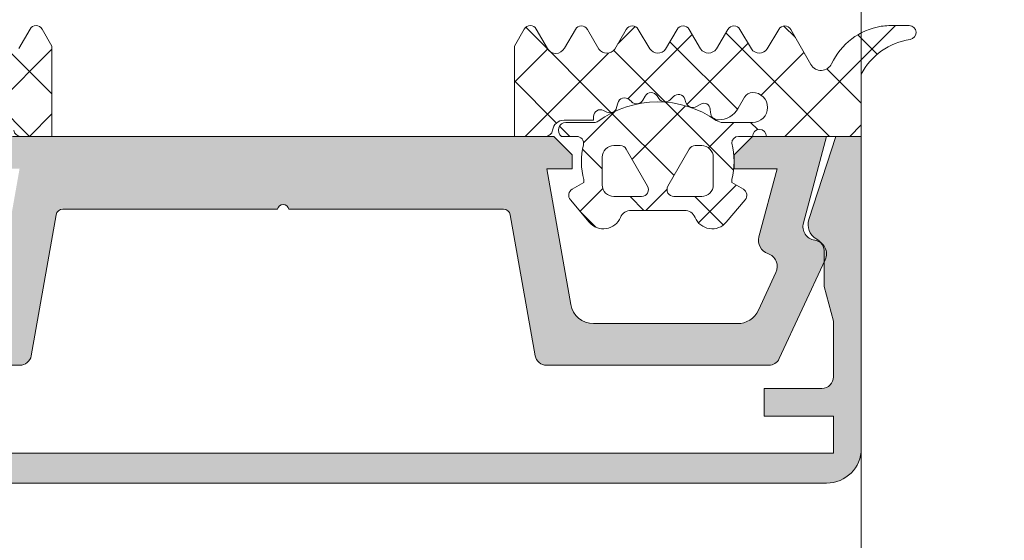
# Model space of a CAD drawing. Header units: millimetres. Extents: x -440702 to -371925, y -30726 to 14201.
# Tile 83 of 256: x -431611 to -431569, y -20080 to -20057. Entities that reach past the tile are written whole.
import ezdxf

# ---------------------------------------------------------------- set-up
doc = ezdxf.new("R2010")
doc.units = ezdxf.units.MM
doc.header["$MEASUREMENT"] = 0
for name, color, linetype, lineweight in [('New_A-13-UKS_Pen_No__250', 7, 'Continuous', 13), ('New_A-13-UKS_Pen_No__7', 7, 'Continuous', 15), ('New_C-TOPO.IFC Model_Pen_No__1', 7, 'Continuous', 13), ('New_SEINAD_Pen_No__7', 7, 'Continuous', 15), ('SA viimistlus_põrand_Pen_No__1', 7, 'Continuous', 13)]:
    doc.layers.add(name, color=color, linetype=linetype, lineweight=lineweight)
doc.layers.add('New_C-TOPO.IFC Model', color=7, linetype='Continuous')
doc.dimstyles.new('GENERATED_STYLE__1', dxfattribs={"dimtxt": 0.18, "dimasz": 109.44, "dimexe": 0.18, "dimexo": 0.0625, "dimgap": 0.09, "dimtad": 0, "dimtih": 1, "dimtoh": 1, "dimdec": 4, "dimzin": 0, "dimdsep": 46, "dimcen": 0.09, "dimadec": 0, "dimazin": 0, "dimtfac": 1, "dimtdec": 4, "dimtmove": 0, "dimatfit": 3, "dimldrblk": 'ARROWHEAD_11', "dimfxl": 1, "dimtolj": 1, "dimtzin": 0, "dimarcsym": 0})

# ---------------------------------------------------------------- blocks, each defined once
blk = doc.blocks.new('Morph_2_1')
at = {"layer": 'New_C-TOPO.IFC Model_Pen_No__1', "color": 7, "linetype": 'Continuous', "lineweight": 13, "flags": 128}
blk.add_lwpolyline([(-431574.845, -19885.905), (-431574.845, -20135.905)], dxfattribs=at)
blk = doc.blocks.new('ARROWHEAD_11')
at = {"color": 0, "linetype": 'Continuous', "lineweight": 0}
blk.add_line((0, 0), (-1, 0), dxfattribs=at)
at = {"color": 0, "linetype": 'Continuous', "lineweight": 0, "const_width": 0.25, "flags": 128}
blk.add_lwpolyline([(-0.125, 0, 1), (0.125, 0, 1)], format="xyb", close=True, dxfattribs=at)

msp = doc.modelspace()

# ---------------------------------------------------------------- hatches: boundary and pattern name
at = {"layer": 'New_A-13-UKS_Pen_No__250', "linetype": 'Continuous', "lineweight": 13}
for points in [[(-431623.645, -20074.196), (-431620.645, -20074.196), (-431620.645, -20072.996), (-431623.145, -20072.996), (-431623.223, -20072.99), (-431623.299, -20072.972), (-431623.372, -20072.942), (-431623.439, -20072.901), (-431623.499, -20072.85), (-431623.55, -20072.79), (-431623.59, -20072.723), (-431623.621, -20072.651), (-431623.639, -20072.575), (-431623.645, -20072.496), (-431623.645, -20070.089), (-431623.245, -20068.596), (-431623.245, -20067.003), (-431623.217, -20066.891), (-431623.17, -20066.785), (-431623.107, -20066.688), (-431623.027, -20066.604), (-431622.935, -20066.534), (-431622.832, -20066.481), (-431622.81, -20066.465), (-431622.789, -20066.447), (-431622.768, -20066.429), (-431622.748, -20066.41), (-431622.729, -20066.39), (-431622.711, -20066.369), (-431622.693, -20066.348), (-431622.677, -20066.326), (-431622.661, -20066.303), (-431622.646, -20066.28), (-431622.632, -20066.256), (-431622.619, -20066.232), (-431622.607, -20066.207), (-431622.596, -20066.182), (-431622.586, -20066.156), (-431622.577, -20066.13), (-431622.569, -20066.104), (-431622.563, -20066.077), (-431622.557, -20066.05), (-431622.552, -20066.023), (-431622.548, -20065.996), (-431622.545, -20065.968), (-431622.544, -20065.941), (-431622.543, -20065.913), (-431622.544, -20065.886), (-431622.546, -20065.858), (-431622.548, -20065.831), (-431622.552, -20065.803), (-431622.557, -20065.776), (-431622.563, -20065.749), (-431622.57, -20065.723), (-431622.578, -20065.696), (-431623.748, -20062.096), (-431624.845, -20062.096), (-431624.845, -20075.597), (-431624.843, -20075.671), (-431624.838, -20075.744), (-431624.829, -20075.817), (-431624.816, -20075.89), (-431624.8, -20075.961), (-431624.78, -20076.032), (-431624.757, -20076.102), (-431624.731, -20076.171), (-431624.701, -20076.238), (-431624.668, -20076.304), (-431624.631, -20076.368), (-431624.592, -20076.43), (-431624.55, -20076.49), (-431624.504, -20076.548), (-431624.456, -20076.604), (-431624.406, -20076.657), (-431624.352, -20076.708), (-431624.297, -20076.756), (-431624.239, -20076.801), (-431624.178, -20076.843), (-431624.116, -20076.883), (-431624.052, -20076.919), (-431623.987, -20076.952), (-431623.919, -20076.982), (-431623.851, -20077.008), (-431623.781, -20077.031), (-431623.71, -20077.051), (-431623.638, -20077.067), (-431623.566, -20077.08), (-431623.493, -20077.089), (-431623.42, -20077.094), (-431623.346, -20077.096), (-431576.344, -20077.096), (-431576.271, -20077.094), (-431576.197, -20077.089), (-431576.124, -20077.08), (-431576.052, -20077.067), (-431575.98, -20077.051), (-431575.909, -20077.031), (-431575.839, -20077.008), (-431575.771, -20076.982), (-431575.703, -20076.952), (-431575.638, -20076.919), (-431575.574, -20076.883), (-431575.512, -20076.843), (-431575.451, -20076.801), (-431575.393, -20076.756), (-431575.338, -20076.708), (-431575.285, -20076.657), (-431575.234, -20076.604), (-431575.186, -20076.548), (-431575.14, -20076.49), (-431575.098, -20076.43), (-431575.059, -20076.368), (-431575.022, -20076.304), (-431574.989, -20076.238), (-431574.96, -20076.171), (-431574.933, -20076.102), (-431574.91, -20076.032), (-431574.89, -20075.961), (-431574.874, -20075.89), (-431574.861, -20075.817), (-431574.852, -20075.744), (-431574.847, -20075.671), (-431574.845, -20075.597), (-431574.845, -20062.096), (-431575.942, -20062.096), (-431577.112, -20065.696), (-431577.121, -20065.725), (-431577.128, -20065.754), (-431577.134, -20065.783), (-431577.139, -20065.813), (-431577.143, -20065.842), (-431577.145, -20065.872), (-431577.147, -20065.902), (-431577.146, -20065.932), (-431577.145, -20065.962), (-431577.142, -20065.991), (-431577.139, -20066.021), (-431577.133, -20066.051), (-431577.127, -20066.08), (-431577.119, -20066.109), (-431577.11, -20066.137), (-431577.1, -20066.165), (-431577.089, -20066.193), (-431577.076, -20066.22), (-431577.063, -20066.247), (-431577.048, -20066.273), (-431577.032, -20066.298), (-431577.015, -20066.323), (-431576.997, -20066.347), (-431576.979, -20066.37), (-431576.959, -20066.392), (-431576.938, -20066.414), (-431576.916, -20066.434), (-431576.893, -20066.454), (-431576.87, -20066.472), (-431576.846, -20066.49), (-431576.821, -20066.507), (-431576.795, -20066.522), (-431576.709, -20066.581), (-431576.632, -20066.652), (-431576.567, -20066.734), (-431576.514, -20066.825), (-431576.476, -20066.922), (-431576.453, -20067.024), (-431576.445, -20067.128), (-431576.445, -20068.596), (-431576.045, -20070.089), (-431576.045, -20072.496), (-431576.051, -20072.574), (-431576.07, -20072.651), (-431576.1, -20072.723), (-431576.141, -20072.79), (-431576.192, -20072.849), (-431576.251, -20072.9), (-431576.318, -20072.941), (-431576.391, -20072.971), (-431576.467, -20072.989), (-431576.545, -20072.995), (-431579.045, -20072.996), (-431579.045, -20074.196), (-431576.045, -20074.196), (-431576.045, -20075.796), (-431623.645, -20075.796)], [(-431620.145, -20062.096), (-431623.345, -20062.096), (-431622.342, -20065.841), (-431622.334, -20065.872), (-431622.329, -20065.903), (-431622.324, -20065.934), (-431622.322, -20065.966), (-431622.321, -20065.997), (-431622.322, -20066.029), (-431622.325, -20066.06), (-431622.329, -20066.092), (-431622.335, -20066.123), (-431622.342, -20066.153), (-431622.351, -20066.184), (-431622.362, -20066.213), (-431622.374, -20066.243), (-431622.388, -20066.271), (-431622.403, -20066.299), (-431622.42, -20066.326), (-431622.438, -20066.351), (-431622.457, -20066.376), (-431622.478, -20066.4), (-431622.5, -20066.423), (-431622.523, -20066.445), (-431622.547, -20066.465), (-431622.572, -20066.484), (-431622.598, -20066.502), (-431622.625, -20066.518), (-431622.653, -20066.533), (-431622.682, -20066.546), (-431622.711, -20066.558), (-431622.741, -20066.569), (-431622.771, -20066.577), (-431622.802, -20066.584), (-431622.833, -20066.59), (-431622.932, -20066.613), (-431623.025, -20066.653), (-431623.11, -20066.707), (-431623.185, -20066.776), (-431623.248, -20066.855), (-431623.296, -20066.945), (-431623.328, -20067.041), (-431623.344, -20067.141), (-431623.342, -20067.242), (-431623.324, -20067.342), (-431623.289, -20067.437), (-431621.297, -20071.708), (-431621.257, -20071.778), (-431621.206, -20071.841), (-431621.146, -20071.895), (-431621.078, -20071.938), (-431621.003, -20071.97), (-431620.925, -20071.99), (-431620.844, -20071.996), (-431611.234, -20071.996), (-431611.147, -20071.989), (-431611.063, -20071.966), (-431610.984, -20071.929), (-431610.913, -20071.879), (-431610.851, -20071.818), (-431610.801, -20071.746), (-431610.764, -20071.667), (-431610.742, -20071.583), (-431609.665, -20065.481), (-431609.659, -20065.456), (-431609.65, -20065.432), (-431609.644, -20065.42), (-431609.639, -20065.408), (-431609.632, -20065.396), (-431609.626, -20065.385), (-431609.618, -20065.374), (-431609.611, -20065.364), (-431609.602, -20065.353), (-431609.594, -20065.344), (-431609.585, -20065.334), (-431609.575, -20065.325), (-431609.565, -20065.316), (-431609.555, -20065.308), (-431609.545, -20065.301), (-431609.534, -20065.293), (-431609.523, -20065.287), (-431609.511, -20065.28), (-431609.499, -20065.274), (-431609.475, -20065.264), (-431609.45, -20065.257), (-431609.425, -20065.251), (-431609.399, -20065.247), (-431609.373, -20065.246), (-431600.095, -20065.246), (-431600.089, -20065.225), (-431600.082, -20065.205), (-431600.073, -20065.186), (-431600.062, -20065.167), (-431600.05, -20065.149), (-431600.036, -20065.132), (-431600.021, -20065.117), (-431600.005, -20065.102), (-431599.988, -20065.09), (-431599.969, -20065.078), (-431599.95, -20065.069), (-431599.93, -20065.061), (-431599.909, -20065.054), (-431599.888, -20065.05), (-431599.867, -20065.047), (-431599.845, -20065.046), (-431599.823, -20065.047), (-431599.802, -20065.05), (-431599.781, -20065.054), (-431599.76, -20065.061), (-431599.74, -20065.069), (-431599.721, -20065.078), (-431599.702, -20065.09), (-431599.685, -20065.102), (-431599.669, -20065.117), (-431599.654, -20065.132), (-431599.64, -20065.149), (-431599.628, -20065.167), (-431599.617, -20065.186), (-431599.608, -20065.205), (-431599.601, -20065.225), (-431599.595, -20065.246), (-431590.304, -20065.247), (-431590.278, -20065.249), (-431590.253, -20065.253), (-431590.227, -20065.26), (-431590.203, -20065.269), (-431590.191, -20065.274), (-431590.179, -20065.28), (-431590.168, -20065.287), (-431590.156, -20065.293), (-431590.145, -20065.301), (-431590.135, -20065.308), (-431590.125, -20065.316), (-431590.115, -20065.325), (-431590.105, -20065.334), (-431590.096, -20065.344), (-431590.088, -20065.353), (-431590.079, -20065.364), (-431590.072, -20065.374), (-431590.064, -20065.385), (-431590.058, -20065.396), (-431590.051, -20065.408), (-431590.046, -20065.42), (-431590.036, -20065.444), (-431590.028, -20065.469), (-431590.022, -20065.494), (-431588.948, -20071.583), (-431588.926, -20071.667), (-431588.889, -20071.746), (-431588.839, -20071.818), (-431588.777, -20071.879), (-431588.706, -20071.929), (-431588.627, -20071.966), (-431588.543, -20071.989), (-431588.456, -20071.996), (-431578.846, -20071.996), (-431578.765, -20071.99), (-431578.687, -20071.97), (-431578.612, -20071.938), (-431578.544, -20071.895), (-431578.484, -20071.841), (-431578.433, -20071.778), (-431578.393, -20071.708), (-431576.401, -20067.437), (-431576.366, -20067.342), (-431576.348, -20067.242), (-431576.347, -20067.141), (-431576.362, -20067.041), (-431576.395, -20066.945), (-431576.443, -20066.855), (-431576.505, -20066.776), (-431576.58, -20066.707), (-431576.665, -20066.653), (-431576.758, -20066.613), (-431576.857, -20066.59), (-431576.888, -20066.584), (-431576.919, -20066.577), (-431576.949, -20066.569), (-431576.979, -20066.558), (-431577.008, -20066.546), (-431577.037, -20066.533), (-431577.065, -20066.518), (-431577.092, -20066.502), (-431577.118, -20066.484), (-431577.143, -20066.465), (-431577.167, -20066.445), (-431577.191, -20066.423), (-431577.212, -20066.4), (-431577.233, -20066.376), (-431577.252, -20066.351), (-431577.27, -20066.326), (-431577.287, -20066.299), (-431577.302, -20066.271), (-431577.316, -20066.243), (-431577.328, -20066.213), (-431577.339, -20066.184), (-431577.348, -20066.153), (-431577.355, -20066.123), (-431577.361, -20066.092), (-431577.365, -20066.06), (-431577.368, -20066.029), (-431577.369, -20065.997), (-431577.368, -20065.966), (-431577.366, -20065.934), (-431577.362, -20065.903), (-431577.356, -20065.872), (-431577.348, -20065.841), (-431576.345, -20062.096), (-431579.545, -20062.096), (-431580.345, -20062.896), (-431580.345, -20063.496), (-431578.48, -20063.496), (-431579.269, -20066.441), (-431579.287, -20066.54), (-431579.288, -20066.64), (-431579.272, -20066.739), (-431579.241, -20066.834), (-431579.194, -20066.922), (-431579.132, -20067.001), (-431579.059, -20067.069), (-431578.975, -20067.124), (-431578.883, -20067.164), (-431578.854, -20067.175), (-431578.825, -20067.188), (-431578.797, -20067.202), (-431578.769, -20067.217), (-431578.743, -20067.234), (-431578.717, -20067.252), (-431578.692, -20067.272), (-431578.669, -20067.292), (-431578.646, -20067.314), (-431578.625, -20067.338), (-431578.605, -20067.362), (-431578.586, -20067.387), (-431578.568, -20067.413), (-431578.552, -20067.44), (-431578.538, -20067.468), (-431578.525, -20067.497), (-431578.513, -20067.526), (-431578.503, -20067.556), (-431578.495, -20067.586), (-431578.488, -20067.617), (-431578.483, -20067.648), (-431578.479, -20067.679), (-431578.477, -20067.711), (-431578.477, -20067.742), (-431578.478, -20067.774), (-431578.481, -20067.805), (-431578.486, -20067.836), (-431578.492, -20067.867), (-431578.5, -20067.897), (-431578.509, -20067.927), (-431578.52, -20067.957), (-431578.533, -20067.986), (-431579.294, -20069.619), (-431579.31, -20069.651), (-431579.327, -20069.682), (-431579.344, -20069.713), (-431579.363, -20069.743), (-431579.383, -20069.772), (-431579.404, -20069.801), (-431579.426, -20069.829), (-431579.449, -20069.856), (-431579.473, -20069.882), (-431579.498, -20069.907), (-431579.523, -20069.932), (-431579.55, -20069.955), (-431579.577, -20069.978), (-431579.605, -20070), (-431579.634, -20070.02), (-431579.664, -20070.04), (-431579.694, -20070.058), (-431579.725, -20070.076), (-431579.756, -20070.092), (-431579.788, -20070.107), (-431579.821, -20070.121), (-431579.854, -20070.134), (-431579.887, -20070.146), (-431579.921, -20070.156), (-431579.955, -20070.166), (-431579.99, -20070.174), (-431580.024, -20070.181), (-431580.059, -20070.186), (-431580.095, -20070.191), (-431580.13, -20070.194), (-431580.165, -20070.196), (-431580.201, -20070.196), (-431586.425, -20070.196), (-431586.468, -20070.195), (-431586.512, -20070.193), (-431586.555, -20070.188), (-431586.598, -20070.181), (-431586.641, -20070.173), (-431586.683, -20070.162), (-431586.725, -20070.15), (-431586.767, -20070.136), (-431586.807, -20070.12), (-431586.847, -20070.103), (-431586.886, -20070.083), (-431586.925, -20070.062), (-431586.962, -20070.04), (-431586.998, -20070.015), (-431587.033, -20069.99), (-431587.067, -20069.962), (-431587.1, -20069.934), (-431587.132, -20069.903), (-431587.162, -20069.872), (-431587.191, -20069.839), (-431587.218, -20069.805), (-431587.244, -20069.77), (-431587.268, -20069.734), (-431587.291, -20069.696), (-431587.312, -20069.658), (-431587.331, -20069.619), (-431587.348, -20069.579), (-431587.364, -20069.538), (-431587.378, -20069.497), (-431587.39, -20069.455), (-431587.401, -20069.413), (-431587.409, -20069.37), (-431588.445, -20063.496), (-431587.345, -20063.496), (-431587.345, -20062.896), (-431588.145, -20062.096), (-431611.545, -20062.096), (-431612.345, -20062.896), (-431612.345, -20063.496), (-431611.245, -20063.496), (-431612.281, -20069.37), (-431612.289, -20069.413), (-431612.3, -20069.455), (-431612.312, -20069.497), (-431612.326, -20069.538), (-431612.342, -20069.579), (-431612.359, -20069.619), (-431612.379, -20069.658), (-431612.399, -20069.696), (-431612.422, -20069.734), (-431612.446, -20069.77), (-431612.472, -20069.805), (-431612.499, -20069.839), (-431612.528, -20069.872), (-431612.558, -20069.903), (-431612.59, -20069.934), (-431612.623, -20069.962), (-431612.657, -20069.99), (-431612.692, -20070.015), (-431612.728, -20070.04), (-431612.766, -20070.062), (-431612.804, -20070.083), (-431612.843, -20070.103), (-431612.883, -20070.12), (-431612.924, -20070.136), (-431612.965, -20070.15), (-431613.007, -20070.162), (-431613.049, -20070.173), (-431613.092, -20070.181), (-431613.135, -20070.188), (-431613.178, -20070.193), (-431613.222, -20070.195), (-431613.266, -20070.196), (-431619.489, -20070.196), (-431619.525, -20070.196), (-431619.56, -20070.194), (-431619.595, -20070.191), (-431619.631, -20070.186), (-431619.666, -20070.181), (-431619.7, -20070.174), (-431619.735, -20070.166), (-431619.769, -20070.156), (-431619.803, -20070.146), (-431619.836, -20070.134), (-431619.869, -20070.121), (-431619.902, -20070.107), (-431619.934, -20070.092), (-431619.965, -20070.076), (-431619.996, -20070.058), (-431620.027, -20070.04), (-431620.056, -20070.02), (-431620.085, -20070), (-431620.113, -20069.978), (-431620.14, -20069.955), (-431620.167, -20069.932), (-431620.193, -20069.907), (-431620.217, -20069.882), (-431620.241, -20069.856), (-431620.264, -20069.829), (-431620.286, -20069.801), (-431620.307, -20069.772), (-431620.327, -20069.743), (-431620.346, -20069.713), (-431620.363, -20069.682), (-431620.38, -20069.651), (-431620.396, -20069.619), (-431621.157, -20067.986), (-431621.17, -20067.957), (-431621.181, -20067.927), (-431621.19, -20067.897), (-431621.198, -20067.867), (-431621.204, -20067.836), (-431621.209, -20067.805), (-431621.212, -20067.774), (-431621.213, -20067.742), (-431621.213, -20067.711), (-431621.211, -20067.679), (-431621.207, -20067.648), (-431621.202, -20067.617), (-431621.195, -20067.586), (-431621.187, -20067.556), (-431621.177, -20067.526), (-431621.165, -20067.497), (-431621.152, -20067.468), (-431621.138, -20067.44), (-431621.122, -20067.413), (-431621.104, -20067.387), (-431621.085, -20067.362), (-431621.065, -20067.338), (-431621.044, -20067.314), (-431621.022, -20067.292), (-431620.998, -20067.272), (-431620.973, -20067.252), (-431620.948, -20067.234), (-431620.921, -20067.217), (-431620.894, -20067.202), (-431620.865, -20067.188), (-431620.836, -20067.175), (-431620.807, -20067.164), (-431620.715, -20067.124), (-431620.631, -20067.069), (-431620.558, -20067.001), (-431620.497, -20066.922), (-431620.449, -20066.834), (-431620.418, -20066.739), (-431620.402, -20066.64), (-431620.403, -20066.54), (-431620.421, -20066.441), (-431621.21, -20063.496), (-431619.345, -20063.496), (-431619.345, -20062.896)]]:
    msp.add_hatch(color=7, dxfattribs=at).paths.add_polyline_path(points)

# ---------------------------------------------------------------- linework, layer by layer
at = {"layer": 'New_A-13-UKS_Pen_No__250', "color": 7, "linetype": 'Continuous', "lineweight": 13}
for p, q in [((-431574.845, -20011.701), (-431574.845, -20071.701)), ((-431574.845, -20071.701), (-431574.845, -20011.701)), ((-431574.845, -20071.701), (-431574.845, -20011.701)), ((-431589.356, -20057.38), (-431585.665, -20061.072)), ((-431585.37, -20058.09), (-431584.627, -20057.346)), ((-431578.188, -20057.323), (-431577.693, -20057.818)), ((-431578.15, -20062.096), (-431573.362, -20057.307)), ((-431610.814, -20062.096), (-431615.29, -20057.62)), ((-431584.941, -20060.467), (-431582.161, -20057.687)), ((-431583.118, -20058.006), (-431580.199, -20060.925)), ((-431580.699, -20057.618), (-431576.222, -20062.096)), ((-431574.997, -20057.708), (-431574.158, -20058.547)), ((-431609.845, -20058.322), (-431612.919, -20061.396)), ((-431589.845, -20059.759), (-431588.404, -20058.317)), ((-431585.552, -20058.378), (-431583.324, -20060.606)), ((-431582.383, -20060.716), (-431579.739, -20058.071)), ((-431609.845, -20060.258), (-431611.597, -20058.507)), ((-431589.376, -20062.096), (-431585.775, -20058.495)), ((-431579.173, -20060.312), (-431577.323, -20058.462)), ((-431576.334, -20059.177), (-431574.845, -20060.666)), ((-431589.845, -20059.698), (-431588.025, -20061.518)), ((-431586.854, -20062.381), (-431585.481, -20061.007)), ((-431584.755, -20063.087), (-431582.441, -20060.774)), ((-431583.312, -20060.618), (-431580.368, -20063.562)), ((-431609.845, -20061.128), (-431610.813, -20062.096)), ((-431585.648, -20061.088), (-431582.943, -20063.793)), ((-431587.894, -20061.649), (-431587.447, -20062.096)), ((-431581.452, -20062.591), (-431580.357, -20061.496)), ((-431579.628, -20061.496), (-431579.319, -20061.805)), ((-431575.344, -20062.096), (-431574.845, -20061.597)), ((-431586.899, -20062.644), (-431586.045, -20063.498)), ((-431587.005, -20065.337), (-431586.02, -20064.353)), ((-431584.157, -20065.296), (-431583.245, -20064.384)), ((-431581.887, -20065.833), (-431580.258, -20064.203)), ((-431584.846, -20064.696), (-431584.247, -20065.296)), ((-431582.04, -20064.696), (-431580.807, -20065.93)), ((-431586.97, -20065.379), (-431586.324, -20066.025))]:
    msp.add_line(p, q, dxfattribs=at)
at = {"layer": 'New_A-13-UKS_Pen_No__7', "color": 7, "linetype": 'Continuous', "lineweight": 15}
for p, q in [((-431611.271, -20058.291), (-431610.792, -20057.456)), ((-431610.271, -20057.456), (-431609.845, -20058.201)), ((-431589.419, -20057.456), (-431589.845, -20058.201)), ((-431588.419, -20058.291), (-431588.898, -20057.456)), ((-431587.207, -20057.47), (-431587.682, -20058.281)), ((-431586.191, -20058.325), (-431586.689, -20057.47)), ((-431585.007, -20057.469), (-431585.508, -20058.326)), ((-431583.991, -20058.316), (-431584.489, -20057.469)), ((-431582.807, -20057.47), (-431583.304, -20058.326)), ((-431581.791, -20058.316), (-431582.289, -20057.469)), ((-431580.61, -20057.468), (-431581.111, -20058.316)), ((-431579.595, -20058.316), (-431580.093, -20057.469)), ((-431578.41, -20057.468), (-431578.913, -20058.316)), ((-431577.019, -20058.994), (-431577.891, -20057.472)), ((-431572.773, -20057.306), (-431573.657, -20057.308)), ((-431609.845, -20058.201), (-431609.845, -20062.096)), ((-431589.845, -20058.201), (-431589.845, -20062.096)), ((-431574.845, -20062.096), (-431574.845, -20059.406)), ((-431584.881, -20060.508), (-431584.774, -20060.605)), ((-431584.289, -20060.528), (-431584.189, -20060.355)), ((-431583.678, -20060.341), (-431583.599, -20060.462)), ((-431583.111, -20060.513), (-431582.969, -20060.372)), ((-431582.472, -20060.491), (-431582.428, -20060.628)), ((-431580.173, -20060.883), (-431579.891, -20060.396)), ((-431585.989, -20060.973), (-431585.851, -20061.043)), ((-431585.425, -20060.854), (-431585.372, -20060.654)), ((-431581.969, -20060.804), (-431581.783, -20060.697)), ((-431581.375, -20060.918), (-431581.368, -20061.062)), ((-431587.697, -20061.396), (-431586.425, -20061.396)), ((-431586.425, -20061.396), (-431586.425, -20061.241)), ((-431586.397, -20061.496), (-431587.615, -20061.496)), ((-431579.545, -20061.496), (-431580.829, -20061.496)), ((-431588.145, -20062.096), (-431611.545, -20062.096)), ((-431609.845, -20062.096), (-431611.199, -20062.096)), ((-431589.845, -20062.096), (-431588.491, -20062.096)), ((-431587.345, -20062.896), (-431588.145, -20062.096)), ((-431587.805, -20062.096), (-431587.154, -20062.096)), ((-431579.545, -20062.096), (-431580.345, -20062.896)), ((-431580.15, -20062.096), (-431579.545, -20062.096)), ((-431576.345, -20062.096), (-431579.545, -20062.096)), ((-431578.945, -20062.096), (-431574.845, -20062.096)), ((-431577.348, -20065.841), (-431576.345, -20062.096)), ((-431575.942, -20062.096), (-431577.112, -20065.696)), ((-431574.845, -20062.096), (-431575.942, -20062.096)), ((-431574.845, -20075.597), (-431574.845, -20062.096)), ((-431585.545, -20062.496), (-431585.269, -20062.496)), ((-431585.009, -20062.646), (-431584.085, -20064.246)), ((-431583.205, -20064.246), (-431582.281, -20062.646)), ((-431582.021, -20062.496), (-431581.745, -20062.496)), ((-431587.345, -20063.496), (-431587.345, -20062.896)), ((-431586.045, -20064.196), (-431586.045, -20062.996)), ((-431581.245, -20062.996), (-431581.245, -20064.196)), ((-431580.345, -20062.896), (-431580.345, -20063.496)), ((-431587.409, -20069.37), (-431588.445, -20063.496)), ((-431588.445, -20063.496), (-431587.345, -20063.496)), ((-431580.345, -20063.496), (-431578.48, -20063.496)), ((-431578.48, -20063.496), (-431579.269, -20066.441)), ((-431586.845, -20063.968), (-431586.845, -20064.096)), ((-431580.445, -20064.096), (-431580.445, -20063.968)), ((-431586.845, -20064.096), (-431587.345, -20064.384)), ((-431579.945, -20064.384), (-431580.445, -20064.096)), ((-431587.425, -20064.837), (-431586.609, -20065.81)), ((-431584.345, -20064.696), (-431585.545, -20064.696)), ((-431581.745, -20064.696), (-431582.945, -20064.696)), ((-431580.682, -20065.81), (-431579.865, -20064.837)), ((-431609.373, -20065.246), (-431600.095, -20065.246)), ((-431599.595, -20065.246), (-431590.318, -20065.246)), ((-431610.742, -20071.583), (-431609.668, -20065.494)), ((-431590.022, -20065.494), (-431588.948, -20071.583)), ((-431584.796, -20065.296), (-431582.494, -20065.296)), ((-431576.445, -20067.128), (-431576.445, -20068.596)), ((-431578.393, -20071.708), (-431576.401, -20067.437)), ((-431578.533, -20067.986), (-431579.294, -20069.619)), ((-431576.445, -20068.596), (-431576.045, -20070.089)), ((-431580.201, -20070.196), (-431586.425, -20070.196)), ((-431576.045, -20070.089), (-431576.045, -20072.496)), ((-431620.844, -20071.996), (-431611.234, -20071.996)), ((-431588.456, -20071.996), (-431578.846, -20071.996)), ((-431576.545, -20072.995), (-431579.045, -20072.996)), ((-431579.045, -20072.996), (-431579.045, -20074.196)), ((-431579.045, -20074.196), (-431576.045, -20074.196)), ((-431576.045, -20074.196), (-431576.045, -20075.796)), ((-431576.045, -20075.796), (-431623.645, -20075.796)), ((-431623.346, -20077.096), (-431576.344, -20077.096))]:
    msp.add_line(p, q, dxfattribs=at)
for centre, radius, start, end in [((-431610.532, -20057.605), 0.3, 29.7965, 150.132), ((-431589.159, -20057.605), 0.3, 29.868, 150.2035), ((-431586.948, -20057.621), 0.3, 30.2315, 149.6554), ((-431584.748, -20057.621), 0.3, 30.4654, 149.6551), ((-431582.548, -20057.621), 0.3, 30.4654, 149.8552), ((-431580.352, -20057.621), 0.3, 30.4654, 149.4113), ((-431578.152, -20057.621), 0.3, 29.8351, 149.2846), ((-431573.502, -20060.206), 2.911, 99.5455, 154.6363), ((-431573.653, -20059.308), 2, 90.0978, 99.5455), ((-431572.773, -20057.606), 0.3, 278.3567, 90.0978), ((-431572.314, -20060.728), 2.856, 98.3567, 152.4079), ((-431588.053, -20058.092), 0.416, 208.432, 333.0459), ((-431585.849, -20058.083), 0.419, 215.3001, 324.5335), ((-431583.644, -20058.062), 0.43, 216.1766, 322.1564), ((-431581.451, -20058.077), 0.415, 215.012, 324.988), ((-431579.254, -20058.076), 0.417, 215.132, 324.868), ((-431576.585, -20058.745), 0.5, 209.8351, 334.6363), ((-431585.082, -20060.731), 0.3, 47.9972, 165.0045), ((-431584.563, -20060.37), 0.316, 228.0026, 329.9974), ((-431583.929, -20060.505), 0.3, 33.0015, 149.9997), ((-431583.334, -20060.29), 0.316, 212.9896, 315.009), ((-431582.757, -20060.584), 0.3, 17.9991, 134.9995), ((-431579.545, -20060.596), 0.4, 90, 150.0063), ((-431579.545, -20060.846), 0.65, 270, 90), ((-431586.125, -20061.241), 0.3, 63.009, 179.9888), ((-431583.645, -20065.006), 4.4, 54.9221, 125.8412), ((-431585.715, -20060.776), 0.3, 243.0032, 344.9985), ((-431582.127, -20060.531), 0.316, 198.0033, 299.993), ((-431581.647, -20060.933), 0.272, 3.0147, 119.989), ((-431581.039, -20060.383), 1, 270.8272, 329.9977), ((-431587.698, -20061.896), 0.5, 89.9912, 172.8263), ((-431581.029, -20061.044), 0.339, 183.0025, 270.8217), ((-431580.829, -20060.996), 0.5, 234.9221, 270), ((-431611.199, -20061.796), 0.3, 187.1885, 269.997), ((-431588.491, -20061.796), 0.3, 270.003, 352.8115), ((-431587.615, -20061.826), 0.33, 90, 234.9099), ((-431586.397, -20061.196), 0.3, 270, 305.8412), ((-431579.245, -20062.096), 0.3, 0, 180), ((-431587.154, -20062.396), 0.3, 346.8025, 90), ((-431580.145, -20062.396), 0.3, 90.9052, 179.9815), ((-431583.801, -20063.182), 3.144, 166.8025, 194.483), ((-431585.545, -20062.996), 0.5, 90.009, 179.991), ((-431585.269, -20062.796), 0.3, 29.995, 90.0107), ((-431582.021, -20062.796), 0.3, 89.9879, 150.0064), ((-431581.745, -20062.996), 0.5, 359.9897, 90.0103), ((-431583.485, -20063.182), 3.14, 345.4979, 14.5021), ((-431587.195, -20064.644), 0.3, 119.9983, 220.0113), ((-431585.545, -20064.196), 0.5, 180.0092, 269.9908), ((-431584.345, -20064.396), 0.3, 269.9987, 29.9973), ((-431582.945, -20064.396), 0.3, 149.9976, 270.0064), ((-431581.745, -20064.197), 0.5, 269.9899, 0.0101), ((-431580.095, -20064.644), 0.3, 320.0103, 59.9951), ((-431609.373, -20065.546), 0.3, 90, 170), ((-431599.845, -20065.303), 0.256, 12.6804, 167.3196), ((-431590.318, -20065.546), 0.3, 10, 90), ((-431585.996, -20065.296), 0.8, 220.0031, 337.3772), ((-431584.796, -20065.796), 0.5, 89.9988, 157.3791), ((-431582.494, -20065.796), 0.5, 22.6224, 89.9997), ((-431581.294, -20065.296), 0.8, 202.6156, 320.0033), ((-431576.769, -20065.996), 0.6, 165, 261.5583), ((-431576.445, -20065.914), 0.702, 161.9229, 240.0364), ((-431578.69, -20066.596), 0.6, 165, 251.1808), ((-431577.145, -20067.128), 0.7, 0, 60.0364), ((-431576.945, -20067.183), 0.6, 335, 81.5583), ((-431579.077, -20067.732), 0.6, 335, 71.1808), ((-431586.425, -20069.196), 1, 190, 270), ((-431580.201, -20069.196), 1, 270, 335), ((-431611.234, -20071.496), 0.5, 270, 350), ((-431588.456, -20071.496), 0.5, 190, 270), ((-431578.846, -20071.496), 0.5, 270, 335), ((-431576.545, -20072.496), 0.499, 269.9345, 359.9508), ((-431576.345, -20075.596), 1.5, 270.05, 359.95)]:
    msp.add_arc(centre, radius, start, end, dxfattribs=at)
at = {"layer": 'New_SEINAD_Pen_No__7', "color": 7, "linetype": 'Continuous', "lineweight": 15, "flags": 128}
msp.add_lwpolyline([(-431574.845, -18427.584), (-431574.845, -20135.905)], dxfattribs=at)

# ---------------------------------------------------------------- block references
at = {"layer": 'New_C-TOPO.IFC Model', "linetype": 'Continuous', "lineweight": 0}
msp.add_blockref('Morph_2_1', (0, 0), dxfattribs=at)

# ---------------------------------------------------------------- leaders
at = {"layer": 'SA viimistlus_põrand_Pen_No__1', "color": 7, "linetype": 'Continuous', "lineweight": 13, "annotation_type": 0, "has_hookline": 1, "hookline_direction": 0, "text_width": 2209.8}
msp.add_leader([(-432476.207, -19349.505), (-430207.893, -20181.369), (-429127.983, -20181.369)], dimstyle='GENERATED_STYLE__1', dxfattribs=at)

doc.saveas('drawing.dxf')
